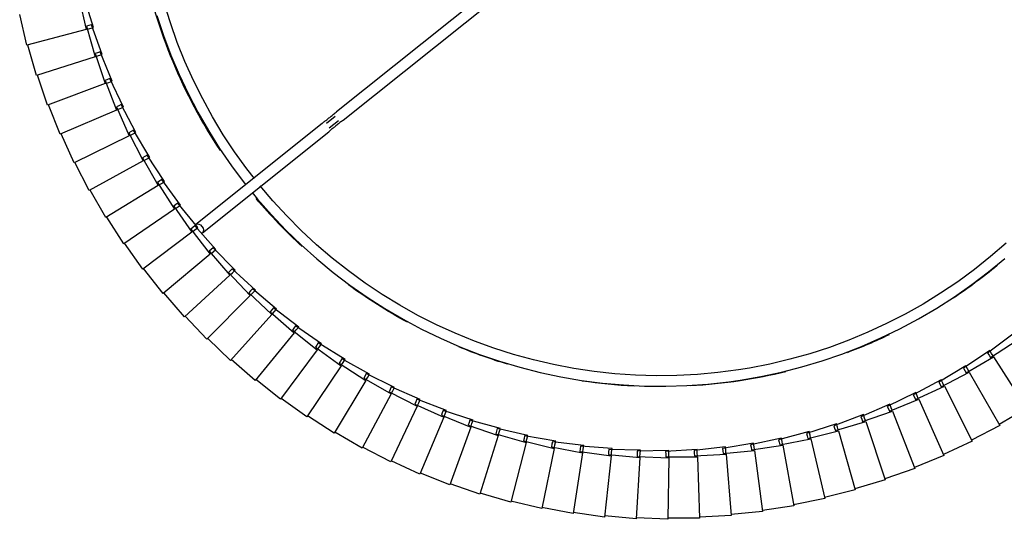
# Model space of a CAD drawing. Header units: millimetres. Extents: x 2868 to 11019, y -1415 to 7989.
# Tile 54 of 83: x 8741 to 9115, y 3962 to 4152. Entities that reach past the tile are written whole.
import ezdxf

# ---------------------------------------------------------------- set-up
doc = ezdxf.new("R2010")
doc.units = ezdxf.units.MM
doc.layers.add('E-LITE-EQPM', color=7, linetype='Continuous', lineweight=20)

# ---------------------------------------------------------------- blocks, each defined once
blk = doc.blocks.new('64314-7L   _Suspended_tensor - 64314-44-7L SAMBA Black_ribbon beige pendant lamp ø450-7L-572759-Planta_PDF Copy 1')
at = {"layer": 'E-LITE-EQPM', "color": 253, "lineweight": 25, "true_color": 0xaaaaaa}
for p, q in [((-785.8, 430.14), (-797.68, 428.44)), ((-783.27, 406.94), (-785.8, 430.14)), ((-773.79, 430.87), (-785.75, 429.74)), ((-772.38, 407.58), (-773.79, 430.87)), ((-761.77, 431.02), (-773.76, 430.47)), ((-761.47, 407.69), (-761.77, 431.02)), ((-749.75, 430.59), (-761.75, 430.62)), ((-750.57, 407.27), (-749.75, 430.59)), ((-737.76, 429.59), (-749.75, 430.19)), ((-739.71, 406.34), (-737.76, 429.59)), ((-809.63, 426.96), (-821.3, 424.13)), ((-804.89, 404.11), (-809.63, 426.96)), ((-797.75, 428.83), (-809.55, 426.57)), ((-794.11, 405.79), (-797.75, 428.83)), ((-725.84, 428.01), (-737.79, 429.19)), ((-728.9, 404.88), (-725.84, 428.01)), ((-714, 425.87), (-725.88, 427.62)), ((-718.17, 402.91), (-714, 425.87)), ((-821.41, 424.51), (-832.93, 421.12)), ((-815.58, 401.92), (-821.41, 424.51)), ((-702.29, 423.16), (-714.07, 425.47)), ((-707.55, 400.42), (-702.29, 423.16)), ((-690.71, 419.88), (-702.37, 422.76)), ((-833.06, 421.5), (-844.4, 417.57)), ((-826.14, 399.22), (-833.06, 421.5)), ((-697.06, 397.43), (-690.71, 419.88)), ((-679.31, 416.06), (-690.81, 419.5)), ((-844.54, 417.94), (-855.68, 413.46)), ((-836.57, 396.01), (-844.54, 417.94)), ((-686.73, 393.94), (-679.31, 416.06)), ((-668.1, 411.69), (-679.43, 415.68)), ((-855.85, 413.83), (-866.76, 408.82)), ((-846.83, 392.31), (-855.85, 413.83)), ((-676.58, 389.95), (-668.1, 411.69)), ((-657.12, 406.79), (-668.24, 411.32)), ((-866.94, 409.18), (-877.6, 403.66)), ((-856.9, 388.12), (-866.94, 409.18)), ((-784.33, 406.45), (-772.38, 407.58)), ((-773.47, 407.14), (-761.47, 407.69)), ((-773.46, 406.14), (-773.47, 407.14)), ((-772.36, 407.19), (-772.3, 406.18)), ((-762.62, 406.3), (-762.58, 407.3)), ((-762.58, 407.3), (-750.57, 407.27)), ((-761.47, 407.3), (-761.46, 406.29)), ((-877.8, 404.01), (-888.18, 397.98)), ((-866.76, 383.45), (-877.8, 404.01)), ((-816.56, 401.28), (-804.89, 404.11)), ((-805.91, 403.52), (-794.11, 405.79)), ((-805.75, 402.53), (-805.91, 403.52)), ((-804.81, 403.73), (-804.61, 402.74)), ((-795.16, 405.24), (-783.27, 406.94)), ((-795.05, 404.25), (-795.16, 405.24)), ((-794.94, 403.26), (-795.05, 404.25)), ((-782.97, 404.16), (-794.94, 403.26)), ((-794.05, 405.4), (-793.9, 404.41)), ((-793.9, 404.41), (-793.68, 403.03)), ((-784.27, 405.45), (-784.33, 406.45)), ((-784.21, 404.46), (-784.27, 405.45)), ((-772.21, 404.79), (-784.21, 404.46)), ((-783.23, 406.56), (-783.12, 405.55)), ((-783.12, 405.55), (-782.97, 404.16)), ((-773.44, 405.14), (-773.46, 406.14)), ((-761.44, 404.89), (-773.44, 405.14)), ((-772.3, 406.18), (-772.21, 404.79)), ((-762.65, 405.31), (-762.62, 406.3)), ((-750.67, 404.48), (-762.65, 405.31)), ((-761.46, 406.29), (-761.44, 404.89)), ((-751.87, 404.95), (-751.78, 405.95)), ((-739.94, 403.55), (-751.87, 404.95)), ((-751.78, 405.95), (-751.7, 406.94)), ((-751.7, 406.94), (-739.71, 406.34)), ((-750.62, 405.88), (-750.67, 404.48)), ((-750.59, 406.89), (-750.62, 405.88)), ((-741.11, 404.08), (-740.98, 405.07)), ((-729.26, 402.11), (-741.11, 404.08)), ((-740.98, 405.07), (-740.85, 406.06)), ((-740.85, 406.06), (-728.9, 404.88)), ((-739.82, 404.95), (-739.94, 403.55)), ((-739.74, 405.95), (-739.82, 404.95)), ((-730.41, 402.7), (-730.23, 403.68)), ((-730.23, 403.68), (-730.05, 404.66)), ((-730.05, 404.66), (-718.17, 402.91)), ((-729.08, 403.5), (-729.26, 402.11)), ((-728.95, 404.5), (-729.08, 403.5)), ((-666.63, 385.48), (-657.12, 406.79)), ((-646.38, 401.37), (-657.28, 406.43)), ((-827.1, 398.53), (-815.58, 401.92)), ((-816.36, 400.3), (-816.56, 401.28)), ((-816.16, 399.33), (-816.36, 400.3)), ((-804.32, 401.37), (-816.16, 399.33)), ((-815.48, 401.54), (-815.23, 400.57)), ((-815.23, 400.57), (-814.88, 399.21)), ((-805.59, 401.55), (-805.75, 402.53)), ((-793.68, 403.03), (-805.59, 401.55)), ((-804.61, 402.74), (-804.32, 401.37)), ((-718.67, 400.16), (-730.41, 402.7)), ((-719.78, 400.8), (-719.56, 401.77)), ((-708.18, 397.7), (-719.78, 400.8)), ((-719.56, 401.77), (-719.33, 402.74)), ((-719.33, 402.74), (-707.55, 400.42)), ((-718.42, 401.53), (-718.67, 400.16)), ((-718.24, 402.53), (-718.42, 401.53)), ((-708.99, 399.35), (-708.72, 400.31)), ((-708.72, 400.31), (-697.06, 397.43)), ((-707.64, 400.04), (-707.87, 399.06)), ((-656.9, 380.54), (-646.38, 401.37)), ((-635.92, 395.44), (-646.56, 401.01)), ((-888.39, 398.32), (-898.47, 391.8)), ((-876.38, 378.31), (-888.39, 398.32)), ((-847.71, 391.54), (-836.57, 396.01)), ((-837.49, 395.28), (-826.14, 399.22)), ((-825.32, 396.55), (-836.9, 393.38)), ((-826.85, 397.57), (-827.1, 398.53)), ((-826.6, 396.6), (-826.85, 397.57)), ((-814.88, 399.21), (-826.6, 396.6)), ((-826.03, 398.85), (-825.73, 397.88)), ((-825.73, 397.88), (-825.32, 396.55)), ((-709.26, 398.39), (-708.99, 399.35)), ((-697.82, 394.74), (-709.26, 398.39)), ((-707.87, 399.06), (-708.18, 397.7)), ((-698.87, 395.48), (-698.55, 396.43)), ((-698.55, 396.43), (-698.23, 397.37)), ((-698.23, 397.37), (-686.73, 393.94)), ((-697.44, 396.09), (-697.82, 394.74)), ((-697.17, 397.06), (-697.44, 396.09)), ((-857.74, 387.3), (-846.83, 392.31)), ((-835.62, 393.39), (-847.03, 389.66)), ((-837.19, 394.33), (-837.49, 395.28)), ((-836.9, 393.38), (-837.19, 394.33)), ((-836.44, 395.65), (-836.09, 394.7)), ((-836.09, 394.7), (-835.62, 393.39)), ((-687.62, 391.29), (-698.87, 395.48)), ((-688.63, 392.08), (-688.26, 393.01)), ((-688.26, 393.01), (-687.9, 393.94)), ((-687.9, 393.94), (-676.58, 389.95)), ((-687.17, 392.61), (-687.62, 391.29)), ((-686.85, 393.57), (-687.17, 392.61)), ((-647.43, 375.14), (-635.92, 395.44)), ((-625.75, 389.02), (-636.11, 395.09)), ((-898.7, 392.12), (-908.46, 385.13)), ((-885.74, 372.72), (-898.7, 392.12)), ((-845.75, 389.73), (-856.97, 385.46)), ((-847.37, 390.6), (-847.71, 391.54)), ((-847.03, 389.66), (-847.37, 390.6)), ((-846.68, 391.95), (-846.29, 391.02)), ((-846.29, 391.02), (-845.75, 389.73)), ((-677.59, 387.35), (-688.63, 392.08)), ((-678.56, 388.19), (-678.15, 389.1)), ((-678.15, 389.1), (-677.75, 390.01)), ((-677.75, 390.01), (-666.63, 385.48)), ((-677.08, 388.65), (-677.59, 387.35)), ((-676.72, 389.59), (-677.08, 388.65)), ((-638.22, 369.29), (-625.75, 389.02)), ((-908.7, 385.44), (-918.11, 377.99)), ((-894.83, 366.68), (-908.7, 385.44)), ((-867.56, 382.59), (-856.9, 388.12)), ((-855.7, 385.6), (-866.7, 380.79)), ((-857.36, 386.38), (-857.74, 387.3)), ((-856.97, 385.46), (-857.36, 386.38)), ((-856.73, 387.77), (-856.3, 386.86)), ((-856.3, 386.86), (-855.7, 385.6)), ((-667.76, 382.93), (-678.56, 388.19)), ((-668.24, 384.71), (-667.79, 385.6)), ((-667.79, 385.6), (-656.9, 380.54)), ((-666.78, 385.13), (-667.2, 384.21)), ((-877.14, 377.42), (-866.76, 383.45)), ((-865.43, 380.99), (-876.2, 375.66)), ((-867.13, 381.69), (-867.56, 382.59)), ((-866.7, 380.79), (-867.13, 381.69)), ((-866.76, 383.45), (-866.1, 382.22)), ((-866.1, 382.22), (-865.43, 380.99)), ((-668.69, 383.82), (-668.24, 384.71)), ((-658.16, 378.05), (-668.69, 383.82)), ((-667.2, 384.21), (-667.76, 382.93)), ((-918.37, 378.29), (-927.41, 370.39)), ((-903.61, 360.22), (-918.37, 378.29)), ((-886.46, 371.79), (-876.38, 378.31)), ((-876.67, 376.54), (-877.14, 377.42)), ((-876.18, 377.98), (-875.66, 377.11)), ((-659.05, 378.98), (-658.55, 379.85)), ((-648.8, 372.71), (-659.05, 378.98)), ((-658.55, 379.85), (-658.06, 380.71)), ((-657.53, 379.3), (-658.16, 378.05)), ((-658.06, 380.71), (-647.43, 375.14)), ((-657.08, 380.2), (-657.53, 379.3)), ((-874.94, 375.92), (-885.43, 370.08)), ((-876.2, 375.66), (-876.67, 376.54)), ((-875.66, 377.11), (-874.94, 375.92)), ((-649.64, 373.68), (-649.11, 374.52)), ((-639.71, 366.93), (-649.64, 373.68)), ((-649.11, 374.52), (-648.58, 375.37)), ((-648.12, 373.93), (-648.8, 372.71)), ((-648.58, 375.37), (-638.22, 369.29)), ((-647.62, 374.8), (-648.12, 373.93)), ((-927.69, 370.68), (-936.34, 362.36)), ((-912.08, 353.34), (-927.69, 370.68)), ((-895.5, 365.72), (-885.74, 372.72)), ((-884.19, 370.4), (-894.39, 364.06)), ((-885.95, 370.94), (-886.46, 371.79)), ((-885.43, 370.08), (-885.95, 370.94)), ((-885.53, 372.4), (-884.97, 371.56)), ((-884.97, 371.56), (-884.19, 370.4)), ((-904.24, 359.23), (-894.83, 366.68)), ((-894.6, 366.37), (-894, 365.56)), ((-640.51, 367.94), (-639.93, 368.76)), ((-630.91, 360.72), (-640.51, 367.94)), ((-639.93, 368.76), (-639.36, 369.57)), ((-638.97, 368.11), (-639.71, 366.93)), ((-639.36, 369.57), (-629.31, 363.01)), ((-638.43, 368.96), (-638.97, 368.11)), ((-936.62, 362.63), (-944.87, 353.9)), ((-920.2, 346.06), (-936.62, 362.63)), ((-893.17, 364.44), (-903.05, 357.62)), ((-894.95, 364.89), (-895.5, 365.72)), ((-894.39, 364.06), (-894.95, 364.89)), ((-894, 365.56), (-893.17, 364.44)), ((-912.65, 352.32), (-903.61, 360.22)), ((-903.64, 358.42), (-904.24, 359.23)), ((-903.37, 359.92), (-902.73, 359.14)), ((-902.73, 359.14), (-901.84, 358.05)), ((-901.84, 358.05), (-911.39, 350.77)), ((-903.05, 357.62), (-903.64, 358.42)), ((-945.17, 354.17), (-952.98, 345.05)), ((-927.96, 338.4), (-945.17, 354.17)), ((-920.73, 345.01), (-912.08, 353.34)), ((-910.21, 351.26), (-919.39, 343.53)), ((-912.02, 351.54), (-912.65, 352.32)), ((-911.39, 350.77), (-912.02, 351.54)), ((-911.65, 352.86), (-911.14, 352.3)), ((-911.14, 352.3), (-910.21, 351.26)), ((-953.29, 345.3), (-960.66, 335.82)), ((-935.35, 330.38), (-953.29, 345.3)), ((-928.44, 337.33), (-920.2, 346.06)), ((-918.23, 344.08), (-927.04, 335.91)), ((-920.06, 344.27), (-920.73, 345.01)), ((-919.39, 343.53), (-920.06, 344.27)), ((-919.93, 345.78), (-919.22, 345.07)), ((-919.22, 345.07), (-918.23, 344.08)), ((-935.78, 329.28), (-927.96, 338.4)), ((-925.9, 336.51), (-934.31, 327.94)), ((-927.74, 336.62), (-928.44, 337.33)), ((-927.04, 335.91), (-927.74, 336.62)), ((-927.68, 338.14), (-926.93, 337.46)), ((-926.93, 337.46), (-925.9, 336.51)), ((-960.98, 336.05), (-967.89, 326.23)), ((-942.35, 322.01), (-960.98, 336.05)), ((-942.72, 320.9), (-935.35, 330.38)), ((-935.04, 328.61), (-935.78, 329.28)), ((-935.05, 330.13), (-934.28, 329.48)), ((-934.28, 329.48), (-933.21, 328.59)), ((-968.22, 326.45), (-974.64, 316.3)), ((-948.93, 313.31), (-968.22, 326.45)), ((-933.21, 328.59), (-941.19, 319.62)), ((-934.31, 327.94), (-935.04, 328.61)), ((-949.25, 312.19), (-942.35, 322.01)), ((-942.04, 321.78), (-941.23, 321.17)), ((-938.38, 322.28), (-890.45, 283.91)), ((-940.12, 320.33), (-947.66, 310.98)), ((-941.95, 320.26), (-942.72, 320.9)), ((-941.19, 319.62), (-941.95, 320.26)), ((-941.23, 321.17), (-940.12, 320.33)), ((-892.95, 280.78), (-940.88, 319.16)), ((-974.99, 316.5), (-980.92, 306.06)), ((-955.09, 304.31), (-974.99, 316.5)), ((-955.36, 303.17), (-948.93, 313.31)), ((-946.62, 311.74), (-953.71, 302.05)), ((-948.45, 311.58), (-949.25, 312.19)), ((-948.61, 313.1), (-947.78, 312.53)), ((-947.66, 310.98), (-948.45, 311.58)), ((-947.78, 312.53), (-946.62, 311.74)), ((-981.27, 306.25), (-986.69, 295.54)), ((-960.81, 295.03), (-981.27, 306.25)), ((-961.02, 293.87), (-955.09, 304.31)), ((-952.71, 302.85), (-959.32, 292.83)), ((-954.53, 302.61), (-955.36, 303.17)), ((-954.76, 304.11), (-953.9, 303.58)), ((-953.71, 302.05), (-954.53, 302.61)), ((-953.9, 303.58), (-952.71, 302.85)), ((-987.06, 295.7), (-991.96, 284.74)), ((-966.08, 285.48), (-987.06, 295.7)), ((-966.24, 284.31), (-960.81, 295.03)), ((-958.36, 293.68), (-964.49, 283.35)), ((-960.17, 293.35), (-961.02, 293.87)), ((-960.47, 294.84), (-959.59, 294.36)), ((-959.32, 292.83), (-960.17, 293.35)), ((-959.59, 294.36), (-958.36, 293.68)), ((-992.33, 284.89), (-996.7, 273.71)), ((-970.89, 275.68), (-992.33, 284.89)), ((-970.98, 274.52), (-966.08, 285.48)), ((-963.57, 284.25), (-969.19, 273.64)), ((-965.36, 283.83), (-966.24, 284.31)), ((-965.73, 285.31), (-964.83, 284.86)), ((-964.83, 284.86), (-963.57, 284.25)), ((-964.49, 283.35), (-965.36, 283.83)), ((-888.01, 278.11), (-891.34, 280.77)), ((-890.22, 282.44), (-886.76, 279.67)), ((-884.93, 279.49), (-790.33, 203.73)), ((-997.07, 273.84), (-1000.9, 262.46)), ((-975.22, 265.67), (-997.07, 273.84)), ((-975.26, 264.5), (-970.89, 275.68)), ((-968.32, 274.58), (-973.42, 263.71)), ((-970.09, 274.08), (-970.98, 274.52)), ((-970.53, 275.53), (-969.6, 275.13)), ((-969.19, 273.64), (-970.09, 274.08)), ((-969.6, 275.13), (-968.32, 274.58)), ((-792.92, 200.68), (-887.43, 276.36)), ((-979.04, 254.29), (-975.22, 265.67)), ((-974.85, 265.54), (-973.91, 265.18)), ((-1001.28, 262.57), (-1004.56, 251.02)), ((-979.06, 255.47), (-1001.28, 262.57)), ((-972.6, 264.69), (-977.17, 253.59)), ((-974.34, 264.11), (-975.26, 264.5)), ((-973.42, 263.71), (-974.34, 264.11)), ((-973.91, 265.18), (-972.6, 264.69)), ((-982.33, 243.91), (-979.06, 255.47)), ((-976.4, 254.61), (-980.43, 243.31)), ((-978.11, 253.94), (-979.04, 254.29)), ((-978.69, 255.35), (-977.73, 255.04)), ((-977.73, 255.04), (-976.4, 254.61)), ((-1004.95, 251.12), (-1007.66, 239.42)), ((-982.41, 245.08), (-1004.95, 251.12)), ((-977.17, 253.59), (-978.11, 253.94)), ((-985.12, 233.39), (-982.41, 245.08)), ((-979.71, 244.36), (-983.2, 232.87)), ((-981.38, 243.61), (-982.33, 243.91)), ((-982.03, 244.98), (-981.06, 244.72)), ((-980.43, 243.31), (-981.38, 243.61)), ((-981.06, 244.72), (-979.71, 244.36))]:
    blk.add_line(p, q, dxfattribs=at)
at = {"layer": 'E-LITE-EQPM', "color": 253, "lineweight": 25, "true_color": 0xaaaaaa, "flags": 128}
for points in [[(-919.52, 306.99), (-917.48, 309.5), (-912.2, 315.51), (-906.69, 321.3), (-900.95, 326.87), (-894.98, 332.21), (-888.81, 337.3), (-882.45, 342.14), (-875.89, 346.72), (-869.16, 351.04), (-862.25, 355.08), (-855.2, 358.85), (-847.99, 362.33), (-840.66, 365.52), (-833.2, 368.41), (-825.63, 371), (-817.97, 373.29), (-810.22, 375.27), (-802.39, 376.93), (-794.51, 378.29), (-786.58, 379.32), (-778.61, 380.04), (-770.62, 380.44), (-762.62, 380.52), (-754.63, 380.28), (-746.65, 379.72), (-738.7, 378.85), (-734.42, 378.24)], [(-734.42, 378.24), (-726.54, 376.87), (-718.72, 375.19), (-710.97, 373.2), (-703.31, 370.9), (-695.74, 368.3), (-688.29, 365.39), (-680.96, 362.19), (-673.76, 358.7), (-666.71, 354.93), (-659.82, 350.87), (-653.09, 346.54), (-646.54, 341.95), (-640.18, 337.1), (-634.02, 332)], [(-735.02, 374.29), (-742.8, 375.31), (-750.6, 376.03), (-758.43, 376.44), (-766.27, 376.53), (-774.11, 376.3), (-781.93, 375.77), (-789.72, 374.92), (-797.47, 373.76), (-805.17, 372.29), (-812.81, 370.52), (-820.37, 368.44), (-827.84, 366.06), (-835.2, 363.38), (-842.46, 360.41), (-849.59, 357.16), (-856.59, 353.62), (-863.43, 349.8), (-870.12, 345.72), (-876.64, 341.36), (-882.99, 336.76), (-889.14, 331.9), (-895.09, 326.8), (-900.84, 321.46), (-906.36, 315.9), (-911.66, 310.13), (-916.5, 304.41)], [(-633.45, 326.17), (-639.38, 331.3), (-645.51, 336.19), (-651.83, 340.83), (-658.33, 345.21), (-665, 349.33), (-671.83, 353.18), (-678.81, 356.75), (-685.92, 360.04), (-693.16, 363.04), (-700.52, 365.75), (-707.98, 368.17), (-715.53, 370.28), (-723.15, 372.1), (-730.85, 373.6), (-735.02, 374.29)], [(-955.64, 239.79), (-953.11, 247.39), (-950.29, 254.87), (-947.17, 262.23), (-943.76, 269.47), (-940.06, 276.56), (-936.08, 283.5), (-931.82, 290.27), (-927.3, 296.87), (-922.52, 303.28), (-921.9, 304.05)], [(-918.64, 301.69), (-921.55, 297.96), (-926.12, 291.59), (-930.43, 285.05), (-934.48, 278.33), (-938.25, 271.46), (-941.75, 264.44), (-944.96, 257.29), (-947.89, 250.02), (-950.52, 242.64), (-952.85, 235.15)], [(-884.93, 279.49), (-885.25, 279.74), (-885.56, 279.98), (-885.87, 280.23), (-886.18, 280.48), (-886.49, 280.73), (-886.79, 280.97), (-887.09, 281.21), (-887.39, 281.45), (-887.68, 281.69), (-887.97, 281.92), (-888.26, 282.15), (-888.54, 282.37), (-888.81, 282.59), (-889.08, 282.81), (-889.34, 283.01), (-889.6, 283.22), (-889.84, 283.42), (-890.08, 283.61), (-890.31, 283.79), (-890.45, 283.91)], [(-892.95, 280.78), (-892.73, 280.6), (-892.5, 280.42), (-892.25, 280.22), (-892, 280.02), (-891.75, 279.82), (-891.48, 279.61), (-891.21, 279.39), (-890.94, 279.17), (-890.66, 278.94), (-890.37, 278.71), (-890.08, 278.48), (-889.78, 278.24), (-889.48, 278), (-889.18, 277.76), (-888.87, 277.52), (-888.57, 277.27), (-888.26, 277.02), (-887.94, 276.77), (-887.63, 276.52), (-887.43, 276.36)]]:
    blk.add_lwpolyline(points, dxfattribs=at)
at = {"layer": 'E-LITE-EQPM', "color": 253, "lineweight": 25, "true_color": 0xaaaaaa}
for start, end in [(92.8505, 98.531), (81.3143, 86.7525), (76.2462, 81.3143), (106.8341, 112.443), (64.3069, 69.2679), (118.6518, 126.2155), (50.3499, 56.3864), (132.7566, 139.975), (146.4817, 168.4059)]:
    blk.add_arc((-764.62, 180.54), 200.2, start, end, dxfattribs=at)
for start_param, end_param in [(3.141593, 6.283185), (0, 0.261799)]:
    blk.add_ellipse((-939.63, 320.72), major_axis=(1.25, 1.56), ratio=0.707107, start_param=start_param, end_param=end_param, dxfattribs=at)

msp = doc.modelspace()

# ---------------------------------------------------------------- block references
at = {"layer": 'E-LITE-EQPM', "color": 253, "lineweight": 25, "true_color": 0xaaaaaa, "extrusion": (0, 0, -1), "rotation": 179.9999950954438}
msp.add_blockref('64314-7L   _Suspended_tensor - 64314-44-7L SAMBA Black_ribbon beige pendant lamp ø450-7L-572759-Planta_PDF Copy 1', (-9748.88, 4393.1), dxfattribs=at)

doc.saveas('drawing.dxf')
